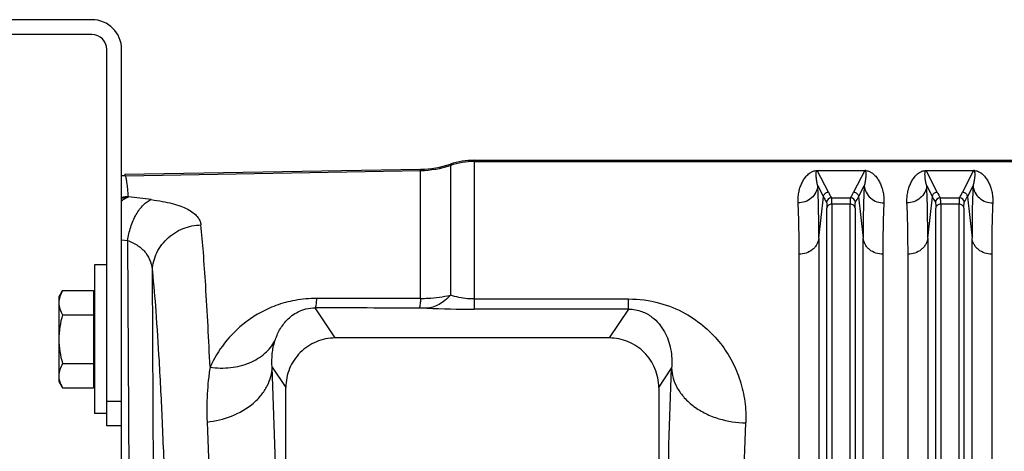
# Model space of a CAD drawing. Extents: x -3114 to 1181, y 8 to 2299.
# Tile 44 of 71: x -1973 to -1774, y 2211 to 2299. Entities that reach past the tile are written whole.
import ezdxf

# ---------------------------------------------------------------- set-up
doc = ezdxf.new("R2010")
doc.units = 0
doc.header["$LTSCALE"] = 65.395
doc.layers.get('0').update_dxf_attribs({"linetype": 'CONTINUOUS'})

msp = doc.modelspace()

# ---------------------------------------------------------------- linework, layer by layer
at = {"color": 7, "linetype": 'CONTINUOUS'}
for p, q in [((-1957.91, 2298.5), (-2156.91, 2298.5)), ((-1957.91, 2295.5), (-2156.91, 2295.5)), ((-1954.91, 2216.5), (-1954.91, 2292.5)), ((-1951.91, 2216.5), (-1951.91, 2292.5)), ((-1951.91, 2216.5), (-1954.91, 2216.5))]:
    msp.add_line(p, q, dxfattribs=at)
at = {"color": 9, "linetype": 'CONTINUOUS'}
for p, q in [((-1880.7, 2270.12), (-1880.7, 2240.08)), ((-1951.12, 2267.02), (-1891.5, 2268.06)), ((-1891.5, 2242.23), (-1891.5, 2268.3)), ((-1885.48, 2269.34), (-1885.48, 2242.89)), ((-1880.7, 2269.88), (-1610.06, 2269.88)), ((-1809.11, 2263.68), (-1811.36, 2268.04)), ((-1801.76, 2268.04), (-1804, 2263.68)), ((-1787.11, 2263.68), (-1789.36, 2268.04)), ((-1779.76, 2268.04), (-1782, 2263.68)), ((-1811.24, 2264.98), (-1810.1, 2262.77)), ((-1803.01, 2262.77), (-1801.87, 2264.98)), ((-1789.24, 2264.98), (-1788.1, 2262.77)), ((-1781.01, 2262.77), (-1779.87, 2264.98)), ((-1811.03, 2254.43), (-1810.1, 2262.77)), ((-1808.49, 2262.58), (-1804.62, 2262.58)), ((-1803.01, 2262.77), (-1802.08, 2254.43)), ((-1789.03, 2254.43), (-1788.1, 2262.77)), ((-1786.49, 2262.58), (-1782.62, 2262.58)), ((-1781.01, 2262.77), (-1780.08, 2254.43)), ((-1809.4, 2135.21), (-1809.4, 2260.49)), ((-1808.4, 2261.27), (-1808.4, 2135.48)), ((-1804.71, 2261.27), (-1808.4, 2261.27)), ((-1804.71, 2135.48), (-1804.71, 2261.27)), ((-1803.72, 2260.49), (-1803.72, 2135.21)), ((-1787.4, 2135.21), (-1787.4, 2260.49)), ((-1786.4, 2261.27), (-1786.4, 2135.48)), ((-1782.71, 2261.27), (-1786.4, 2261.27)), ((-1782.71, 2135.48), (-1782.71, 2261.27)), ((-1781.72, 2260.49), (-1781.72, 2135.21)), ((-1811.03, 2254.43), (-1811.03, 2129.27)), ((-1802.08, 2129.27), (-1802.08, 2254.43)), ((-1789.03, 2254.43), (-1789.03, 2129.27)), ((-1780.08, 2129.27), (-1780.08, 2254.43)), ((-1951.91, 2254.09), (-1950.74, 2253.95)), ((-1950.74, 2253.95), (-1950.34, 2190.15)), ((-1945.37, 2195.79), (-1945.7, 2247.61)), ((-1908.74, 2234.26), (-1912.79, 2240.34)), ((-1880.7, 2242.14), (-1849.49, 2242.14)), ((-1849.49, 2240.08), (-1849.49, 2242.14)), ((-1849.49, 2240.08), (-1880.7, 2240.08)), ((-1849.49, 2240.08), (-1853.37, 2234.26)), ((-1921.49, 2228.4), (-1918.73, 2224.27)), ((-1843.38, 2224.27), (-1840.78, 2228.17)), ((-1954.91, 2221.5), (-1951.91, 2221.5))]:
    msp.add_line(p, q, dxfattribs=at)
at = {"color": 6, "linetype": 'CONTINUOUS'}
for p, q in [((-1880.7, 2270.12), (-1610.06, 2270.12)), ((-1891.5, 2268.3), (-1951.24, 2267.26)), ((-1957.41, 2249), (-1957.41, 2219)), ((-1954.91, 2249), (-1957.41, 2249)), ((-1964.61, 2242.5), (-1963.85, 2243.82)), ((-1964.61, 2242.5), (-1964.61, 2225.5)), ((-1963.85, 2243.82), (-1957.61, 2243.82)), ((-1891.5, 2242.22), (-1912.53, 2242.25)), ((-1963.85, 2238.91), (-1957.61, 2238.91)), ((-1853.37, 2234.26), (-1908.74, 2234.26)), ((-1963.85, 2229.09), (-1957.61, 2229.09)), ((-1964.61, 2225.5), (-1963.85, 2224.19)), ((-1918.73, 2163.57), (-1918.73, 2224.27)), ((-1843.38, 2224.27), (-1843.38, 2163.57)), ((-1963.85, 2224.19), (-1957.61, 2224.19)), ((-1954.91, 2219), (-1957.41, 2219)), ((-1951.91, 1921.5), (-1951.91, 2216.5))]:
    msp.add_line(p, q, dxfattribs=at)
at = {"color": 2, "linetype": 'CONTINUOUS'}
for p, q in [((-1811.36, 2268.06), (-1811.36, 2268.04)), ((-1811.36, 2268.04), (-1801.76, 2268.04)), ((-1801.76, 2268.04), (-1801.76, 2268.06)), ((-1789.36, 2268.06), (-1789.36, 2268.04)), ((-1789.36, 2268.04), (-1779.76, 2268.04)), ((-1779.76, 2268.04), (-1779.76, 2268.06)), ((-1951.12, 2267.02), (-1951.24, 2267.26)), ((-1815.01, 2128.21), (-1815.01, 2251.17)), ((-1798.1, 2251.17), (-1798.1, 2128.21)), ((-1793.01, 2128.21), (-1793.01, 2251.17)), ((-1776.1, 2251.17), (-1776.1, 2128.21)), ((-1957.61, 2243.82), (-1957.61, 2224.19))]:
    msp.add_line(p, q, dxfattribs=at)
at = {"color": 7, "linetype": 'CONTINUOUS'}
for radius in [6, 3]:
    msp.add_arc((-1957.91, 2292.5), radius, 0, 90, dxfattribs=at)
at = {"color": 6, "linetype": 'CONTINUOUS'}
for centre, radius, start, end in [((-1880.7, 2255.13), 14.99, 90.0002, 108.578), ((-1891.85, 2288.29), 19.99, 271.0008, 288.578)]:
    msp.add_arc(centre, radius, start, end, dxfattribs=at)
at = {"color": 9, "linetype": 'CONTINUOUS'}
for centre, radius, start, end in [((-1891.85, 2288.07), 20.01, 270.9992, 288.5562), ((-1880.7, 2254.87), 15.01, 89.9998, 108.5562), ((-1949.59, 2252.45), 10.23, 102.8393, 103.1082), ((-1949.58, 2252.44), 10.24, 97.6072, 102.838), ((-2003.57, 1816.22), 449.68, 82.6339, 83.2276), ((-1808.49, 2261.57), 1, 90.1631, 174.6337), ((-1792.35, 2272.36), 18.87, 207.3924, 211.2374), ((-1820.4, 2272.16), 18.46, 328.7192, 332.6505), ((-1804.63, 2261.57), 1, 5.2778, 89.8361), ((-1819.93, 2271.52), 19.04, 328.8447, 332.6625), ((-1786.49, 2261.57), 1, 90.1631, 174.6337), ((-1770.35, 2272.36), 18.87, 207.3924, 211.2375), ((-1798.4, 2272.16), 18.46, 328.7191, 332.6505), ((-1782.63, 2261.57), 1, 5.2778, 89.8361), ((-1797.93, 2271.52), 19.04, 328.8447, 332.6625), ((-1891.84, 2198.79), 41.5, 87.8082, 89.8862), ((-1880.76, 2491.34), 251.26, 267.8355, 270.0143)]:
    msp.add_arc(centre, radius, start, end, dxfattribs=at)
at = {"color": 2, "linetype": 'CONTINUOUS'}
for centre, radius, start, end in [((-1801.76, 2265.31), 2.75, 88.0774, 89.9175), ((-1801.75, 2265.66), 2.4, 85.6801, 88.0135), ((-1779.76, 2265.31), 2.75, 88.0774, 89.9175), ((-1779.75, 2265.66), 2.4, 85.6801, 88.0135), ((-1950.93, 2257.01), 10.01, 91.0352, 95.576), ((-1950.33, 2252.52), 10.24, 91.1867, 98.8594)]:
    msp.add_arc(centre, radius, start, end, dxfattribs=at)
for points, knots in [([(-1815.22, 2261.51), (-1815.25, 2261.87), (-1815.23, 2262.58), (-1815.1, 2263.59), (-1814.87, 2264.53), (-1814.54, 2265.4), (-1814.12, 2266.19), (-1813.68, 2266.8), (-1813.27, 2267.23), (-1812.89, 2267.55), (-1812.33, 2267.9), (-1811.84, 2268.03), (-1811.54, 2268.06)], [0, 0, 0, 0, 0.132574, 0.25725, 0.375408, 0.488295, 0.597425, 0.705408, 0.760785, 0.81945, 0.887088, 1, 1, 1, 1]), ([(-1811.54, 2268.06), (-1811.52, 2268.06), (-1811.46, 2268.06), (-1811.4, 2268.06), (-1811.36, 2268.06)], [0, 0, 0, 0, 0.23714, 1, 1, 1, 1]), ([(-1801.57, 2268.06), (-1801.27, 2268.03), (-1800.78, 2267.9), (-1800.23, 2267.55), (-1799.85, 2267.23), (-1799.43, 2266.8), (-1799, 2266.19), (-1798.58, 2265.4), (-1798.25, 2264.53), (-1798.01, 2263.59), (-1797.88, 2262.58), (-1797.87, 2261.87), (-1797.89, 2261.51)], [0, 0, 0, 0, 0.112577, 0.180203, 0.23888, 0.294277, 0.402305, 0.511484, 0.624423, 0.742636, 0.867368, 1, 1, 1, 1]), ([(-1793.22, 2261.51), (-1793.25, 2261.87), (-1793.23, 2262.58), (-1793.1, 2263.59), (-1792.87, 2264.53), (-1792.54, 2265.4), (-1792.12, 2266.19), (-1791.68, 2266.8), (-1791.27, 2267.23), (-1790.89, 2267.55), (-1790.33, 2267.9), (-1789.84, 2268.03), (-1789.54, 2268.06)], [0, 0, 0, 0, 0.132574, 0.25725, 0.375408, 0.488295, 0.597425, 0.705408, 0.760785, 0.81945, 0.887088, 1, 1, 1, 1]), ([(-1789.54, 2268.06), (-1789.52, 2268.06), (-1789.46, 2268.06), (-1789.4, 2268.06), (-1789.36, 2268.06)], [0, 0, 0, 0, 0.23714, 1, 1, 1, 1]), ([(-1779.57, 2268.06), (-1779.27, 2268.03), (-1778.78, 2267.9), (-1778.23, 2267.55), (-1777.85, 2267.23), (-1777.43, 2266.8), (-1777, 2266.19), (-1776.58, 2265.4), (-1776.25, 2264.53), (-1776.01, 2263.59), (-1775.88, 2262.58), (-1775.87, 2261.87), (-1775.89, 2261.51)], [0, 0, 0, 0, 0.112577, 0.180203, 0.23888, 0.294277, 0.402305, 0.511484, 0.624423, 0.742636, 0.867368, 1, 1, 1, 1]), ([(-1951.91, 2261.93), (-1951.8, 2262.02), (-1951.38, 2262.36), (-1950.91, 2262.63), (-1950.54, 2262.76)], [0, 0, 0, 0, 0.26797, 1, 1, 1, 1]), ([(-1815.01, 2251.17), (-1815.01, 2253.06), (-1815.04, 2256.51), (-1815.14, 2259.95), (-1815.22, 2261.51)], [0, 0, 0, 0, 0.547352, 1, 1, 1, 1]), ([(-1797.89, 2261.51), (-1797.97, 2259.95), (-1798.08, 2256.51), (-1798.1, 2253.06), (-1798.1, 2251.17)], [0, 0, 0, 0, 0.452646, 1, 1, 1, 1]), ([(-1793.01, 2251.17), (-1793.01, 2253.06), (-1793.04, 2256.51), (-1793.14, 2259.95), (-1793.22, 2261.51)], [0, 0, 0, 0, 0.547352, 1, 1, 1, 1]), ([(-1775.89, 2261.51), (-1775.97, 2259.95), (-1776.08, 2256.51), (-1776.1, 2253.06), (-1776.1, 2251.17)], [0, 0, 0, 0, 0.452646, 1, 1, 1, 1])]:
    msp.add_open_spline(points, degree=3, knots=knots, dxfattribs=at)
at = {"color": 9, "linetype": 'CONTINUOUS'}
for points, knots in [([(-1811.53, 2267.87), (-1811.52, 2267.9), (-1811.5, 2267.95), (-1811.44, 2268.02), (-1811.39, 2268.04), (-1811.36, 2268.04)], [0, 0, 0, 0, 0.40244, 0.633458, 1, 1, 1, 1]), ([(-1801.76, 2268.04), (-1801.73, 2268.04), (-1801.67, 2268.02), (-1801.62, 2267.95), (-1801.6, 2267.9), (-1801.59, 2267.87)], [0, 0, 0, 0, 0.367495, 0.59889, 1, 1, 1, 1]), ([(-1789.53, 2267.87), (-1789.52, 2267.9), (-1789.5, 2267.95), (-1789.44, 2268.02), (-1789.39, 2268.04), (-1789.36, 2268.04)], [0, 0, 0, 0, 0.40244, 0.633458, 1, 1, 1, 1]), ([(-1779.76, 2268.04), (-1779.73, 2268.04), (-1779.67, 2268.02), (-1779.62, 2267.95), (-1779.6, 2267.9), (-1779.59, 2267.87)], [0, 0, 0, 0, 0.367495, 0.59889, 1, 1, 1, 1]), ([(-1950.54, 2262.76), (-1950.58, 2263.3), (-1950.67, 2264.27), (-1950.79, 2265.4), (-1950.89, 2266.11), (-1950.96, 2266.5), (-1951.03, 2266.79), (-1951.09, 2266.96), (-1951.12, 2267.02)], [0, 0, 0, 0, 0.380919, 0.674475, 0.788422, 0.88052, 0.950911, 1, 1, 1, 1]), ([(-1811.24, 2264.98), (-1811.32, 2265.25), (-1811.43, 2265.76), (-1811.53, 2266.4), (-1811.57, 2266.88), (-1811.59, 2267.22), (-1811.58, 2267.55), (-1811.56, 2267.77), (-1811.53, 2267.87)], [0, 0, 0, 0, 0.28108, 0.540216, 0.662177, 0.779236, 0.891543, 1, 1, 1, 1]), ([(-1801.59, 2267.87), (-1801.55, 2267.77), (-1801.53, 2267.55), (-1801.52, 2267.23), (-1801.54, 2266.88), (-1801.58, 2266.4), (-1801.68, 2265.76), (-1801.8, 2265.25), (-1801.87, 2264.98)], [0, 0, 0, 0, 0.10846, 0.220735, 0.33777, 0.459718, 0.718862, 1, 1, 1, 1]), ([(-1789.24, 2264.98), (-1789.32, 2265.25), (-1789.43, 2265.76), (-1789.53, 2266.4), (-1789.57, 2266.88), (-1789.59, 2267.22), (-1789.58, 2267.55), (-1789.56, 2267.77), (-1789.53, 2267.87)], [0, 0, 0, 0, 0.28108, 0.540216, 0.662177, 0.779236, 0.891543, 1, 1, 1, 1]), ([(-1779.59, 2267.87), (-1779.55, 2267.77), (-1779.53, 2267.55), (-1779.52, 2267.23), (-1779.54, 2266.88), (-1779.58, 2266.4), (-1779.68, 2265.76), (-1779.8, 2265.25), (-1779.87, 2264.98)], [0, 0, 0, 0, 0.10846, 0.220735, 0.33777, 0.459718, 0.718862, 1, 1, 1, 1]), ([(-1811.24, 2264.98), (-1811.29, 2264.53), (-1811.57, 2263.6), (-1812.48, 2262.44), (-1813.78, 2261.69), (-1814.75, 2261.52), (-1815.22, 2261.51)], [0, 0, 0, 0, 0.236494, 0.493399, 0.754352, 1, 1, 1, 1]), ([(-1811.03, 2254.43), (-1811.03, 2256.36), (-1811.06, 2259.88), (-1811.16, 2263.39), (-1811.24, 2264.98)], [0, 0, 0, 0, 0.547382, 1, 1, 1, 1]), ([(-1801.87, 2264.98), (-1801.95, 2263.39), (-1802.06, 2259.88), (-1802.08, 2256.36), (-1802.08, 2254.43)], [0, 0, 0, 0, 0.45262, 1, 1, 1, 1]), ([(-1801.87, 2264.98), (-1801.82, 2264.53), (-1801.55, 2263.6), (-1800.63, 2262.44), (-1799.34, 2261.69), (-1798.36, 2261.52), (-1797.89, 2261.51)], [0, 0, 0, 0, 0.236494, 0.493398, 0.754352, 1, 1, 1, 1]), ([(-1789.24, 2264.98), (-1789.29, 2264.53), (-1789.57, 2263.6), (-1790.48, 2262.44), (-1791.78, 2261.69), (-1792.75, 2261.52), (-1793.22, 2261.51)], [0, 0, 0, 0, 0.236494, 0.493399, 0.754352, 1, 1, 1, 1]), ([(-1789.03, 2254.43), (-1789.03, 2256.36), (-1789.06, 2259.88), (-1789.16, 2263.39), (-1789.24, 2264.98)], [0, 0, 0, 0, 0.547382, 1, 1, 1, 1]), ([(-1779.87, 2264.98), (-1779.95, 2263.39), (-1780.06, 2259.88), (-1780.08, 2256.36), (-1780.08, 2254.43)], [0, 0, 0, 0, 0.45262, 1, 1, 1, 1]), ([(-1779.87, 2264.98), (-1779.82, 2264.53), (-1779.55, 2263.6), (-1778.63, 2262.44), (-1777.34, 2261.69), (-1776.36, 2261.52), (-1775.89, 2261.51)], [0, 0, 0, 0, 0.236494, 0.493398, 0.754352, 1, 1, 1, 1]), ([(-1950.74, 2253.95), (-1950.59, 2254.86), (-1950.26, 2256.23), (-1949.6, 2257.96), (-1949, 2259.17), (-1948.31, 2260.23), (-1947.37, 2261.33), (-1946.52, 2261.96), (-1945.92, 2262.19)], [0, 0, 0, 0, 0.281815, 0.42376, 0.560892, 0.689334, 0.806223, 1, 1, 1, 1]), ([(-1945.92, 2262.19), (-1945.16, 2262.09), (-1943.74, 2261.87), (-1941.74, 2261.43), (-1940.03, 2260.91), (-1938.6, 2260.3), (-1937.47, 2259.62), (-1936.63, 2258.85), (-1936.07, 2258.01), (-1935.91, 2257.39), (-1935.88, 2257.09)], [0, 0, 0, 0, 0.191043, 0.361907, 0.511594, 0.64037, 0.749788, 0.84282, 0.924131, 1, 1, 1, 1]), ([(-1810.1, 2262.77), (-1810.09, 2262.9), (-1810.02, 2263.14), (-1809.8, 2263.44), (-1809.48, 2263.63), (-1809.23, 2263.68), (-1809.11, 2263.68)], [0, 0, 0, 0, 0.249735, 0.499731, 0.749888, 1, 1, 1, 1]), ([(-1810.1, 2262.77), (-1810.06, 2262.68), (-1809.86, 2262.31), (-1809.65, 2261.94), (-1809.48, 2261.67)], [0, 0, 0, 0, 0.246482, 1, 1, 1, 1]), ([(-1808.4, 2261.27), (-1808.4, 2261.44), (-1808.4, 2261.74), (-1808.42, 2262.13), (-1808.44, 2262.38), (-1808.47, 2262.51), (-1808.48, 2262.56), (-1808.49, 2262.58)], [0, 0, 0, 0, 0.385872, 0.682819, 0.887644, 0.955181, 1, 1, 1, 1]), ([(-1804.62, 2262.58), (-1804.63, 2262.56), (-1804.65, 2262.51), (-1804.67, 2262.38), (-1804.69, 2262.13), (-1804.71, 2261.74), (-1804.71, 2261.44), (-1804.71, 2261.27)], [0, 0, 0, 0, 0.044819, 0.112356, 0.31718, 0.614128, 1, 1, 1, 1]), ([(-1804, 2263.68), (-1803.88, 2263.68), (-1803.64, 2263.63), (-1803.32, 2263.44), (-1803.09, 2263.14), (-1803.02, 2262.9), (-1803.01, 2262.77)], [0, 0, 0, 0, 0.250084, 0.50022, 0.750237, 1, 1, 1, 1]), ([(-1788.1, 2262.77), (-1788.09, 2262.9), (-1788.02, 2263.14), (-1787.8, 2263.44), (-1787.48, 2263.63), (-1787.23, 2263.68), (-1787.11, 2263.68)], [0, 0, 0, 0, 0.249735, 0.499731, 0.749888, 1, 1, 1, 1]), ([(-1788.1, 2262.77), (-1788.06, 2262.68), (-1787.86, 2262.31), (-1787.65, 2261.94), (-1787.48, 2261.67)], [0, 0, 0, 0, 0.246481, 1, 1, 1, 1]), ([(-1786.4, 2261.27), (-1786.4, 2261.44), (-1786.4, 2261.74), (-1786.42, 2262.13), (-1786.44, 2262.38), (-1786.47, 2262.51), (-1786.48, 2262.56), (-1786.49, 2262.58)], [0, 0, 0, 0, 0.385872, 0.682819, 0.887644, 0.955181, 1, 1, 1, 1]), ([(-1782.62, 2262.58), (-1782.63, 2262.56), (-1782.65, 2262.51), (-1782.67, 2262.38), (-1782.69, 2262.13), (-1782.71, 2261.74), (-1782.71, 2261.44), (-1782.71, 2261.27)], [0, 0, 0, 0, 0.044819, 0.112356, 0.31718, 0.614128, 1, 1, 1, 1]), ([(-1782, 2263.68), (-1781.88, 2263.68), (-1781.64, 2263.63), (-1781.32, 2263.44), (-1781.09, 2263.14), (-1781.02, 2262.9), (-1781.01, 2262.77)], [0, 0, 0, 0, 0.250084, 0.50022, 0.750237, 1, 1, 1, 1]), ([(-1809.48, 2261.67), (-1809.48, 2261.65), (-1809.46, 2261.61), (-1809.44, 2261.49), (-1809.41, 2261.26), (-1809.4, 2260.91), (-1809.4, 2260.64), (-1809.4, 2260.49)], [0, 0, 0, 0, 0.045414, 0.113203, 0.317978, 0.614707, 1, 1, 1, 1]), ([(-1808.4, 2261.27), (-1808.64, 2261.27), (-1809.01, 2261.16), (-1809.31, 2260.81), (-1809.39, 2260.59), (-1809.4, 2260.49)], [0, 0, 0, 0, 0.518957, 0.77319, 1, 1, 1, 1]), ([(-1803.72, 2260.49), (-1803.73, 2260.59), (-1803.8, 2260.81), (-1804.11, 2261.16), (-1804.48, 2261.27), (-1804.71, 2261.27)], [0, 0, 0, 0, 0.22681, 0.481043, 1, 1, 1, 1]), ([(-1803.72, 2260.49), (-1803.72, 2260.64), (-1803.71, 2260.91), (-1803.7, 2261.26), (-1803.68, 2261.49), (-1803.65, 2261.61), (-1803.64, 2261.65), (-1803.63, 2261.67)], [0, 0, 0, 0, 0.385243, 0.681945, 0.886748, 0.954562, 1, 1, 1, 1]), ([(-1787.48, 2261.67), (-1787.48, 2261.65), (-1787.46, 2261.61), (-1787.44, 2261.49), (-1787.41, 2261.26), (-1787.4, 2260.91), (-1787.4, 2260.64), (-1787.4, 2260.49)], [0, 0, 0, 0, 0.045414, 0.113203, 0.317978, 0.614707, 1, 1, 1, 1]), ([(-1786.4, 2261.27), (-1786.64, 2261.27), (-1787.01, 2261.16), (-1787.31, 2260.81), (-1787.39, 2260.59), (-1787.4, 2260.49)], [0, 0, 0, 0, 0.518957, 0.77319, 1, 1, 1, 1]), ([(-1781.72, 2260.49), (-1781.73, 2260.59), (-1781.8, 2260.81), (-1782.11, 2261.16), (-1782.48, 2261.27), (-1782.71, 2261.27)], [0, 0, 0, 0, 0.22681, 0.481043, 1, 1, 1, 1]), ([(-1781.72, 2260.49), (-1781.72, 2260.64), (-1781.71, 2260.91), (-1781.7, 2261.26), (-1781.68, 2261.49), (-1781.65, 2261.61), (-1781.64, 2261.65), (-1781.63, 2261.67)], [0, 0, 0, 0, 0.385243, 0.681945, 0.886748, 0.954562, 1, 1, 1, 1]), ([(-1945.7, 2247.61), (-1945.69, 2248.18), (-1945.57, 2249.35), (-1945.03, 2251.09), (-1944.11, 2252.77), (-1942.42, 2254.77), (-1939.66, 2256.54), (-1937.11, 2257.05), (-1935.88, 2257.09)], [0, 0, 0, 0, 0.113782, 0.234818, 0.361804, 0.492756, 0.754666, 1, 1, 1, 1]), ([(-1934.05, 2228.36), (-1934.3, 2233.87), (-1934.69, 2241.61), (-1935.35, 2251.18), (-1935.7, 2255.24), (-1935.88, 2257.09)], [0, 0, 0, 0, 0.575164, 0.807094, 1, 1, 1, 1]), ([(-1811.03, 2254.43), (-1811.08, 2254), (-1811.28, 2253.35), (-1811.8, 2252.6), (-1812.49, 2251.91), (-1813.57, 2251.32), (-1814.54, 2251.17), (-1815.01, 2251.17)], [0, 0, 0, 0, 0.230192, 0.355574, 0.485473, 0.74884, 1, 1, 1, 1]), ([(-1798.1, 2251.17), (-1798.57, 2251.17), (-1799.54, 2251.32), (-1800.63, 2251.91), (-1801.32, 2252.6), (-1801.83, 2253.35), (-1802.04, 2254), (-1802.08, 2254.43)], [0, 0, 0, 0, 0.25116, 0.514527, 0.644426, 0.769808, 1, 1, 1, 1]), ([(-1789.03, 2254.43), (-1789.08, 2254), (-1789.28, 2253.35), (-1789.8, 2252.6), (-1790.49, 2251.91), (-1791.57, 2251.32), (-1792.54, 2251.17), (-1793.01, 2251.17)], [0, 0, 0, 0, 0.230192, 0.355574, 0.485473, 0.74884, 1, 1, 1, 1]), ([(-1776.1, 2251.17), (-1776.57, 2251.17), (-1777.54, 2251.32), (-1778.63, 2251.91), (-1779.32, 2252.6), (-1779.83, 2253.35), (-1780.04, 2254), (-1780.08, 2254.43)], [0, 0, 0, 0, 0.25116, 0.514527, 0.644426, 0.769808, 1, 1, 1, 1]), ([(-1950.74, 2253.95), (-1949.99, 2253.68), (-1948.61, 2253.02), (-1946.97, 2251.52), (-1945.97, 2249.66), (-1945.73, 2248.29), (-1945.7, 2247.61)], [0, 0, 0, 0, 0.27667, 0.525402, 0.760904, 1, 1, 1, 1]), ([(-1945.7, 2247.61), (-1945.43, 2244.98), (-1944.93, 2238.98), (-1944.29, 2228.94), (-1943.69, 2216.84), (-1943.14, 2202.86), (-1942.65, 2187.15), (-1942.06, 2163.39), (-1941.75, 2144.88), (-1941.59, 2132.14)], [0, 0, 0, 0, 0.06863, 0.156102, 0.261322, 0.382961, 0.519471, 0.669112, 1, 1, 1, 1]), ([(-1912.53, 2242.25), (-1913.98, 2242.25), (-1916.78, 2242), (-1920.67, 2240.94), (-1924.01, 2239.4), (-1927.65, 2237.02), (-1931.24, 2233.45), (-1933.28, 2230.07), (-1934.05, 2228.36)], [0, 0, 0, 0, 0.160721, 0.310069, 0.444707, 0.567523, 0.790756, 1, 1, 1, 1]), ([(-1912.53, 2242.25), (-1912.55, 2241.99), (-1912.58, 2241.54), (-1912.64, 2241.01), (-1912.69, 2240.7), (-1912.72, 2240.53), (-1912.75, 2240.42), (-1912.78, 2240.36), (-1912.79, 2240.34)], [0, 0, 0, 0, 0.403038, 0.703592, 0.814817, 0.900579, 0.961818, 1, 1, 1, 1]), ([(-1891.5, 2242.23), (-1891.52, 2241.97), (-1891.55, 2241.52), (-1891.61, 2240.99), (-1891.65, 2240.67), (-1891.69, 2240.5), (-1891.72, 2240.38), (-1891.74, 2240.31), (-1891.76, 2240.29)], [0, 0, 0, 0, 0.394193, 0.695275, 0.80866, 0.896964, 0.960467, 1, 1, 1, 1]), ([(-1891.5, 2242.23), (-1890.99, 2242.24), (-1888.97, 2242.31), (-1886.95, 2242.58), (-1885.48, 2242.89)], [0, 0, 0, 0, 0.253494, 1, 1, 1, 1]), ([(-1885.48, 2242.89), (-1885.82, 2242.51), (-1886.53, 2241.82), (-1887.72, 2241), (-1888.97, 2240.46), (-1889.83, 2240.29), (-1890.25, 2240.26)], [0, 0, 0, 0, 0.274436, 0.531717, 0.772373, 1, 1, 1, 1]), ([(-1880.7, 2242.14), (-1881.14, 2242.14), (-1882.75, 2242.21), (-1884.36, 2242.53), (-1885.48, 2242.89)], [0, 0, 0, 0, 0.268739, 1, 1, 1, 1]), ([(-1920.93, 2233.67), (-1920.69, 2234.44), (-1920.05, 2235.95), (-1918.81, 2237.65), (-1917.49, 2238.83), (-1916.21, 2239.62), (-1914.62, 2240.21), (-1913.42, 2240.34), (-1912.79, 2240.34)], [0, 0, 0, 0, 0.213553, 0.4339, 0.552653, 0.682957, 0.83173, 1, 1, 1, 1]), ([(-1849.49, 2242.14), (-1847.38, 2242.14), (-1843.38, 2241.62), (-1838.14, 2239.49), (-1834.01, 2236.61), (-1830.84, 2233.28), (-1828.47, 2229.6), (-1826.81, 2225.65), (-1825.87, 2221.46), (-1825.73, 2218.57), (-1825.79, 2217.12)], [0, 0, 0, 0, 0.16489, 0.309804, 0.437232, 0.554339, 0.666193, 0.776173, 0.886758, 1, 1, 1, 1]), ([(-1849.49, 2240.08), (-1849.01, 2240.09), (-1848.08, 2240), (-1846.44, 2239.55), (-1844.78, 2238.62), (-1843.28, 2237.17), (-1841.85, 2235.05), (-1840.79, 2232.02), (-1840.67, 2229.46), (-1840.78, 2228.17)], [0, 0, 0, 0, 0.087389, 0.167783, 0.306332, 0.427812, 0.542031, 0.766033, 1, 1, 1, 1]), ([(-1934.05, 2228.36), (-1932.68, 2228.17), (-1929.94, 2228.11), (-1926.08, 2229.05), (-1922.94, 2230.94), (-1921.46, 2232.74), (-1920.93, 2233.67)], [0, 0, 0, 0, 0.277473, 0.543468, 0.785181, 1, 1, 1, 1]), ([(-1921.49, 2228.4), (-1921.57, 2229.3), (-1921.56, 2231.09), (-1921.2, 2232.84), (-1920.93, 2233.67)], [0, 0, 0, 0, 0.508124, 1, 1, 1, 1]), ([(-1934.05, 2228.36), (-1934.19, 2227.48), (-1934.42, 2225.69), (-1934.63, 2222.95), (-1934.72, 2220.15), (-1934.68, 2218.25), (-1934.65, 2217.3)], [0, 0, 0, 0, 0.240694, 0.487959, 0.741158, 1, 1, 1, 1]), ([(-1934.65, 2217.3), (-1932.97, 2217.48), (-1929.64, 2218.27), (-1925.95, 2220.37), (-1923.67, 2222.66), (-1922.44, 2224.52), (-1921.7, 2226.45), (-1921.5, 2227.77), (-1921.49, 2228.4)], [0, 0, 0, 0, 0.271447, 0.542706, 0.669982, 0.788598, 0.898303, 1, 1, 1, 1]), ([(-1919.71, 2161.11), (-1919.92, 2173.17), (-1920.38, 2195.6), (-1921.08, 2218.03), (-1921.49, 2228.4)], [0, 0, 0, 0, 0.537587, 1, 1, 1, 1]), ([(-1842.5, 2161.36), (-1842.3, 2173.29), (-1841.85, 2195.57), (-1841.17, 2217.84), (-1840.78, 2228.17)], [0, 0, 0, 0, 0.535694, 1, 1, 1, 1]), ([(-1840.78, 2228.17), (-1840.76, 2227.5), (-1840.54, 2226.1), (-1839.67, 2224.05), (-1838.23, 2222.09), (-1836.27, 2220.35), (-1833.9, 2218.93), (-1830.43, 2217.58), (-1827.63, 2217.15), (-1825.79, 2217.12)], [0, 0, 0, 0, 0.09861, 0.206501, 0.324899, 0.453441, 0.589697, 0.729523, 1, 1, 1, 1]), ([(-1934.65, 2217.3), (-1934.27, 2207.65), (-1933.62, 2186.78), (-1933.19, 2165.91), (-1933, 2154.69)], [0, 0, 0, 0, 0.462423, 1, 1, 1, 1]), ([(-1827.51, 2154.95), (-1827.31, 2166.05), (-1826.86, 2186.78), (-1826.18, 2207.5), (-1825.79, 2217.12)], [0, 0, 0, 0, 0.535684, 1, 1, 1, 1])]:
    msp.add_open_spline(points, degree=3, knots=knots, dxfattribs=at)
at = {"color": 6, "linetype": 'CONTINUOUS'}
for points, knots in [([(-1963.85, 2243.82), (-1964.07, 2243.43), (-1964.45, 2242.65), (-1964.61, 2241.78), (-1964.61, 2241.36)], [0, 0, 0, 0, 0.514934, 1, 1, 1, 1]), ([(-1964.61, 2241.36), (-1964.61, 2240.94), (-1964.45, 2240.08), (-1964.07, 2239.29), (-1963.85, 2238.91)], [0, 0, 0, 0, 0.485066, 1, 1, 1, 1]), ([(-1963.85, 2238.91), (-1964.08, 2238.11), (-1964.46, 2236.49), (-1964.61, 2234.83), (-1964.61, 2234)], [0, 0, 0, 0, 0.500107, 1, 1, 1, 1]), ([(-1908.74, 2234.26), (-1909.4, 2234.26), (-1910.71, 2234.13), (-1913.21, 2233.37), (-1915.99, 2231.52), (-1917.85, 2228.74), (-1918.6, 2226.23), (-1918.73, 2224.92), (-1918.73, 2224.27)], [0, 0, 0, 0, 0.125303, 0.250604, 0.499999, 0.749395, 0.874698, 1, 1, 1, 1]), ([(-1843.38, 2224.27), (-1843.38, 2224.92), (-1843.51, 2226.23), (-1844.27, 2228.74), (-1846.12, 2231.52), (-1848.9, 2233.37), (-1851.41, 2234.13), (-1852.72, 2234.26), (-1853.37, 2234.26)], [0, 0, 0, 0, 0.125302, 0.250605, 0.500002, 0.749396, 0.874697, 1, 1, 1, 1]), ([(-1964.61, 2234), (-1964.61, 2233.17), (-1964.46, 2231.51), (-1964.08, 2229.89), (-1963.85, 2229.09)], [0, 0, 0, 0, 0.499893, 1, 1, 1, 1]), ([(-1963.85, 2229.09), (-1964.07, 2228.71), (-1964.45, 2227.93), (-1964.61, 2227.06), (-1964.61, 2226.64)], [0, 0, 0, 0, 0.514934, 1, 1, 1, 1]), ([(-1964.61, 2226.64), (-1964.61, 2226.54), (-1964.59, 2226.13), (-1964.5, 2225.72), (-1964.41, 2225.42)], [0, 0, 0, 0, 0.247416, 1, 1, 1, 1]), ([(-1964.41, 2225.42), (-1964.38, 2225.32), (-1964.22, 2224.89), (-1964.02, 2224.48), (-1963.85, 2224.19)], [0, 0, 0, 0, 0.243705, 1, 1, 1, 1])]:
    msp.add_open_spline(points, degree=3, knots=knots, dxfattribs=at)
at = {"color": 9, "linetype": 'CONTINUOUS'}
msp.add_open_spline([(-1891.76, 2240.29), (-1898.77, 2240.31), (-1905.78, 2240.32), (-1912.79, 2240.34)], degree=3, dxfattribs=at)

doc.saveas('drawing.dxf')
